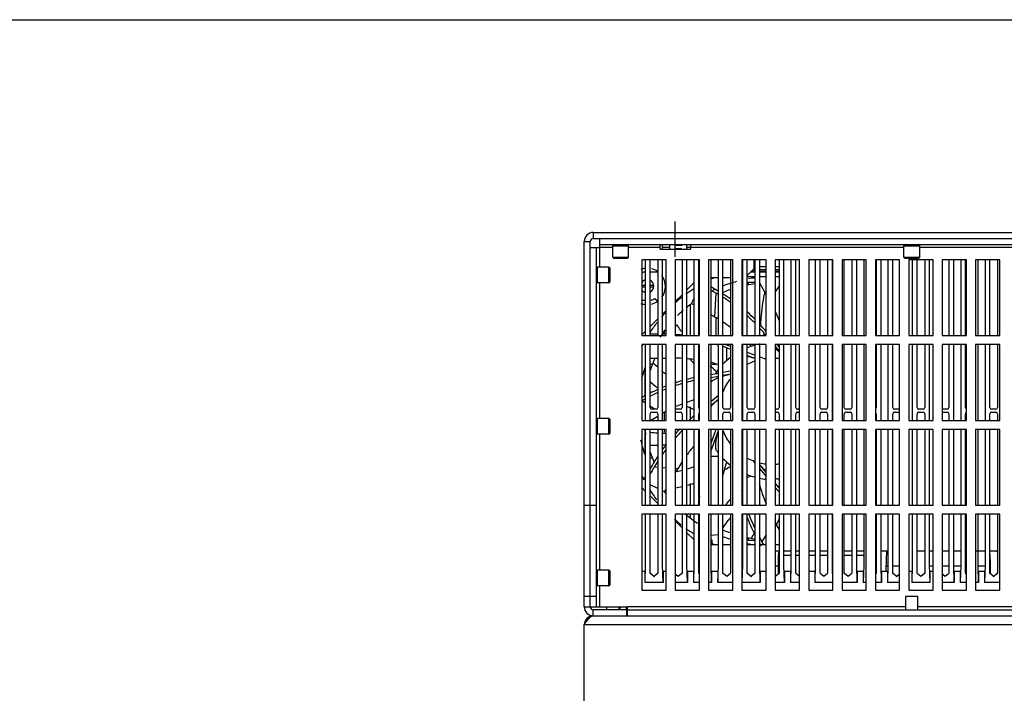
# Model space of a CAD drawing. Header units: millimetres. Extents: x 0 to 2550, y 0 to 1800.
# Tile 19 of 29: x 638 to 962, y 1578 to 1800. Entities that reach past the tile are written whole.
import ezdxf

# ---------------------------------------------------------------- set-up
doc = ezdxf.new("R2010")
doc.units = ezdxf.units.MM
doc.header["$LTSCALE"] = 140.25
doc.linetypes.add('CENTER', pattern=[0.6, 0.375, -0.075, 0.075, -0.075])
doc.layers.get('0').update_dxf_attribs({"linetype": 'CONTINUOUS'})
doc.layers.add('DEFAULT_1', color=7, linetype='CENTER')

msp = doc.modelspace()

# ---------------------------------------------------------------- linework, layer by layer
at = {"color": 7, "linetype": 'CONTINUOUS'}
for p, q in [((0, 1800), (2550, 1800)), ((826.63, 1727.78), (828.63, 1727.78)), ((828.63, 1727.78), (828.63, 1724.78)), ((825.63, 1724.78), (825.63, 1726.78)), ((825.63, 1724.78), (828.63, 1724.78)), ((827.63, 1606.28), (827.63, 1724.78)), ((828.63, 1725.78), (1128.63, 1725.78)), ((833.03, 1721.68), (833.03, 1725.38)), ((838.23, 1721.68), (838.23, 1725.38)), ((848.63, 1724.28), (848.63, 1725.78)), ((848.63, 1724.28), (858.63, 1724.28)), ((849.38, 1725.58), (849.38, 1724.28)), ((851.88, 1724.28), (851.88, 1725.58)), ((853.38, 1725.78), (853.38, 1725.68)), ((855.68, 1725.48), (853.58, 1725.48)), ((853.88, 1724.48), (855.38, 1724.48)), ((855.88, 1725.78), (855.88, 1725.68)), ((857.38, 1725.58), (857.38, 1724.28)), ((858.63, 1725.78), (858.63, 1724.28)), ((929.03, 1721.68), (929.03, 1725.38)), ((934.23, 1721.68), (934.23, 1725.38)), ((833.43, 1721.28), (837.83, 1721.28)), ((842.63, 1720.78), (842.63, 1695.78)), ((850.63, 1720.78), (842.63, 1720.78)), ((843.88, 1695.78), (843.88, 1720.78)), ((845.38, 1695.78), (845.38, 1720.78)), ((847.88, 1720.78), (847.88, 1695.78)), ((849.38, 1720.78), (849.38, 1695.78)), ((850.63, 1695.78), (850.63, 1720.78)), ((853.63, 1720.78), (853.63, 1695.78)), ((861.63, 1720.78), (853.63, 1720.78)), ((855.88, 1720.78), (855.88, 1695.78)), ((857.38, 1720.78), (857.38, 1695.78)), ((859.88, 1695.78), (859.88, 1720.78)), ((861.38, 1695.78), (861.38, 1720.78)), ((861.63, 1695.78), (861.63, 1720.78)), ((864.63, 1720.78), (864.63, 1695.78)), ((872.63, 1720.78), (864.63, 1720.78)), ((865.38, 1720.78), (865.38, 1695.78)), ((867.88, 1695.78), (867.88, 1720.78)), ((869.38, 1695.78), (869.38, 1720.78)), ((871.88, 1720.78), (871.88, 1695.78)), ((872.63, 1695.78), (872.63, 1720.78)), ((875.63, 1720.78), (875.63, 1695.78)), ((883.63, 1720.78), (875.63, 1720.78)), ((875.88, 1695.78), (875.88, 1720.78)), ((877.38, 1695.78), (877.38, 1720.78)), ((879.88, 1720.78), (879.88, 1695.78)), ((881.38, 1720.78), (881.38, 1695.78)), ((883.63, 1695.78), (883.63, 1720.78)), ((886.63, 1720.78), (886.63, 1695.78)), ((894.63, 1720.78), (886.63, 1720.78)), ((887.88, 1720.78), (887.88, 1695.78)), ((889.38, 1720.78), (889.38, 1695.78)), ((891.88, 1695.78), (891.88, 1720.78)), ((893.38, 1695.78), (893.38, 1720.78)), ((894.63, 1695.78), (894.63, 1720.78)), ((897.63, 1720.78), (897.63, 1695.78)), ((905.63, 1720.78), (897.63, 1720.78)), ((899.88, 1695.78), (899.88, 1720.78)), ((901.38, 1695.78), (901.38, 1720.78)), ((903.88, 1720.78), (903.88, 1695.78)), ((905.38, 1720.78), (905.38, 1695.78)), ((905.63, 1695.78), (905.63, 1720.78)), ((908.63, 1720.78), (908.63, 1695.78)), ((916.63, 1720.78), (908.63, 1720.78)), ((909.38, 1695.78), (909.38, 1720.78)), ((911.88, 1720.78), (911.88, 1695.78)), ((913.38, 1720.78), (913.38, 1695.78)), ((915.88, 1695.78), (915.88, 1720.78)), ((916.63, 1695.78), (916.63, 1720.78)), ((919.63, 1720.78), (919.63, 1695.78)), ((927.63, 1720.78), (919.63, 1720.78)), ((919.88, 1720.78), (919.88, 1695.78)), ((921.38, 1720.78), (921.38, 1695.78)), ((923.88, 1695.78), (923.88, 1720.78)), ((925.38, 1695.78), (925.38, 1720.78)), ((927.63, 1695.78), (927.63, 1720.78)), ((929.43, 1721.28), (933.83, 1721.28)), ((930.63, 1720.78), (930.63, 1695.78)), ((938.63, 1720.78), (930.63, 1720.78)), ((931.88, 1695.78), (931.88, 1720.78)), ((933.38, 1695.78), (933.38, 1720.78)), ((935.88, 1720.78), (935.88, 1695.78)), ((937.38, 1720.78), (937.38, 1695.78)), ((938.63, 1695.78), (938.63, 1720.78)), ((941.63, 1720.78), (941.63, 1695.78)), ((949.63, 1720.78), (941.63, 1720.78)), ((943.88, 1720.78), (943.88, 1695.78)), ((945.38, 1720.78), (945.38, 1695.78)), ((947.88, 1695.78), (947.88, 1720.78)), ((949.38, 1695.78), (949.38, 1720.78)), ((949.63, 1695.78), (949.63, 1720.78)), ((952.63, 1720.78), (952.63, 1695.78)), ((960.63, 1720.78), (952.63, 1720.78)), ((953.38, 1720.78), (953.38, 1695.78)), ((955.88, 1695.78), (955.88, 1720.78)), ((957.38, 1695.78), (957.38, 1720.78)), ((959.88, 1720.78), (959.88, 1695.78)), ((960.63, 1695.78), (960.63, 1720.78)), ((831.73, 1718.38), (828.03, 1718.38)), ((832.13, 1713.58), (832.13, 1717.98)), ((879.88, 1718.58), (879.63, 1718.58)), ((881.38, 1718.58), (883.63, 1718.58)), ((886.63, 1718.58), (887.88, 1718.58)), ((845.38, 1716.78), (847.73, 1716.78)), ((861.43, 1714.78), (861.63, 1714.78)), ((879.88, 1715.18), (877.38, 1715.18)), ((878.53, 1716.78), (879.88, 1716.78)), ((878.73, 1716.98), (879.88, 1716.98)), ((879.38, 1716.78), (879.38, 1716.98)), ((881.38, 1716.98), (883.63, 1716.98)), ((881.38, 1716.78), (883.63, 1716.78)), ((883.63, 1715.18), (881.38, 1715.18)), ((881.69, 1716.78), (881.69, 1716.98)), ((886.63, 1716.98), (887.88, 1716.98)), ((886.63, 1716.78), (887.88, 1716.78)), ((887.88, 1715.18), (886.63, 1715.18)), ((831.73, 1713.18), (828.03, 1713.18)), ((842.63, 1712.38), (843.53, 1712.38)), ((843.53, 1711.68), (842.63, 1711.68)), ((845.38, 1712.38), (846.42, 1712.38)), ((846.42, 1711.68), (845.38, 1711.68)), ((861.38, 1711.11), (861.63, 1711.62)), ((867.6, 1710.52), (865.38, 1711.8)), ((867.13, 1710.79), (867.13, 1711.09)), ((877.63, 1713.28), (877.63, 1712.46)), ((879.88, 1713.28), (877.63, 1713.28)), ((881.38, 1713.14), (883.63, 1709.24)), ((846.96, 1708.04), (847.79, 1707.21)), ((859.04, 1706.34), (859.88, 1708.06)), ((865.38, 1710.76), (867.15, 1709.74)), ((858.63, 1695.78), (858.63, 1705.96)), ((859.04, 1706.34), (859.88, 1705.85)), ((861.38, 1704.99), (861.63, 1704.84)), ((865.38, 1702.68), (866.64, 1701.95)), ((867.13, 1695.78), (867.13, 1701.63)), ((842.63, 1695.78), (850.63, 1695.78)), ((847.88, 1696.18), (845.38, 1696.18)), ((850.15, 1696.18), (849.38, 1696.18)), ((850.13, 1696.18), (850.13, 1697.4)), ((853.63, 1695.78), (861.63, 1695.78)), ((864.63, 1695.78), (872.63, 1695.78)), ((875.63, 1695.78), (883.63, 1695.78)), ((883.11, 1696.35), (883.58, 1695.78)), ((886.63, 1695.78), (894.63, 1695.78)), ((897.63, 1695.78), (905.63, 1695.78)), ((908.63, 1695.78), (916.63, 1695.78)), ((919.63, 1695.78), (927.63, 1695.78)), ((930.63, 1695.78), (938.63, 1695.78)), ((941.63, 1695.78), (949.63, 1695.78)), ((952.63, 1695.78), (960.63, 1695.78)), ((842.63, 1692.78), (842.63, 1667.78)), ((850.63, 1692.78), (842.63, 1692.78)), ((843.88, 1667.78), (843.88, 1692.78)), ((845.38, 1671.98), (845.38, 1692.78)), ((847.88, 1692.78), (847.88, 1671.98)), ((849.38, 1692.78), (849.38, 1667.78)), ((850.63, 1667.78), (850.63, 1692.78)), ((853.63, 1692.78), (853.63, 1667.78)), ((861.63, 1692.78), (853.63, 1692.78)), ((855.88, 1692.78), (855.88, 1671.98)), ((857.38, 1692.78), (857.38, 1667.78)), ((859.88, 1667.78), (859.88, 1692.78)), ((861.38, 1671.98), (861.38, 1692.78)), ((861.63, 1667.78), (861.63, 1692.78)), ((864.63, 1692.78), (864.63, 1667.78)), ((872.63, 1692.78), (864.63, 1692.78)), ((865.38, 1692.78), (865.38, 1667.78)), ((867.88, 1667.78), (867.88, 1692.78)), ((869.38, 1671.98), (869.38, 1692.78)), ((870.67, 1691.66), (871.88, 1691.22)), ((871.88, 1692.18), (870.98, 1692.51)), ((871.88, 1692.78), (871.88, 1671.98)), ((872.63, 1667.78), (872.63, 1692.78)), ((875.63, 1692.78), (875.63, 1667.78)), ((883.63, 1692.78), (875.63, 1692.78)), ((875.88, 1667.78), (875.88, 1692.78)), ((877.38, 1671.98), (877.38, 1692.78)), ((879.88, 1692.78), (879.88, 1671.98)), ((881.38, 1692.78), (881.38, 1667.78)), ((883.63, 1667.78), (883.63, 1692.78)), ((886.63, 1692.78), (886.63, 1667.78)), ((894.63, 1692.78), (886.63, 1692.78)), ((886.63, 1692.15), (887.88, 1690.66)), ((887.88, 1692.06), (887.28, 1692.78)), ((887.88, 1692.78), (887.88, 1671.98)), ((889.38, 1692.78), (889.38, 1667.78)), ((891.88, 1667.78), (891.88, 1692.78)), ((893.38, 1671.98), (893.38, 1692.78)), ((894.63, 1667.78), (894.63, 1692.78)), ((897.63, 1692.78), (897.63, 1667.78)), ((905.63, 1692.78), (897.63, 1692.78)), ((899.88, 1667.78), (899.88, 1692.78)), ((901.38, 1671.98), (901.38, 1692.78)), ((903.88, 1692.78), (903.88, 1671.98)), ((905.38, 1692.78), (905.38, 1667.78)), ((905.63, 1667.78), (905.63, 1692.78)), ((908.63, 1692.78), (908.63, 1667.78)), ((916.63, 1692.78), (908.63, 1692.78)), ((909.38, 1671.98), (909.38, 1692.78)), ((911.88, 1692.78), (911.88, 1671.98)), ((913.38, 1692.78), (913.38, 1667.78)), ((915.88, 1667.78), (915.88, 1692.78)), ((916.63, 1667.78), (916.63, 1692.78)), ((919.63, 1692.78), (919.63, 1667.78)), ((927.63, 1692.78), (919.63, 1692.78)), ((919.88, 1692.78), (919.88, 1671.98)), ((921.38, 1692.78), (921.38, 1667.78)), ((923.88, 1667.78), (923.88, 1692.78)), ((925.38, 1671.98), (925.38, 1692.78)), ((927.63, 1667.78), (927.63, 1692.78)), ((930.63, 1692.78), (930.63, 1667.78)), ((938.63, 1692.78), (930.63, 1692.78)), ((931.88, 1667.78), (931.88, 1692.78)), ((933.38, 1671.98), (933.38, 1692.78)), ((935.88, 1692.78), (935.88, 1671.98)), ((937.38, 1692.78), (937.38, 1667.78)), ((938.63, 1667.78), (938.63, 1692.78)), ((941.63, 1692.78), (941.63, 1667.78)), ((949.63, 1692.78), (941.63, 1692.78)), ((943.88, 1692.78), (943.88, 1671.98)), ((945.38, 1692.78), (945.38, 1667.78)), ((947.88, 1667.78), (947.88, 1692.78)), ((949.38, 1671.98), (949.38, 1692.78)), ((949.63, 1667.78), (949.63, 1692.78)), ((952.63, 1692.78), (952.63, 1667.78)), ((960.63, 1692.78), (952.63, 1692.78)), ((953.38, 1692.78), (953.38, 1667.78)), ((955.88, 1667.78), (955.88, 1692.78)), ((957.38, 1671.98), (957.38, 1692.78)), ((959.88, 1692.78), (959.88, 1671.98)), ((960.63, 1667.78), (960.63, 1692.78)), ((845.38, 1688.28), (847.88, 1688.28)), ((849.38, 1688.28), (850.63, 1688.28)), ((875.88, 1690.72), (875.63, 1690.81)), ((875.63, 1689.85), (875.88, 1689.76)), ((879.88, 1689.26), (877.38, 1690.17)), ((877.38, 1689.22), (879.88, 1688.31)), ((883.09, 1688.1), (881.38, 1688.72)), ((845.38, 1686.28), (846.12, 1686.28)), ((865.38, 1686.28), (867.13, 1686.28)), ((867.13, 1686.28), (867.13, 1686.35)), ((843.63, 1684.28), (843.63, 1675.75)), ((843.88, 1684.28), (843.63, 1684.28)), ((867.88, 1683.29), (865.38, 1682.85)), ((865.38, 1681.94), (867.88, 1682.38)), ((871.88, 1684), (869.38, 1683.56)), ((869.38, 1682.64), (871.88, 1683.08)), ((867.88, 1675.99), (865.38, 1673.89)), ((858.63, 1668.14), (858.63, 1672.22)), ((865.38, 1672.72), (867.88, 1674.82)), ((845.38, 1667.78), (845.38, 1669.98)), ((845.45, 1667.78), (847.88, 1669.19)), ((847.38, 1671.48), (845.88, 1671.48)), ((845.88, 1670.48), (847.38, 1670.48)), ((847.88, 1669.98), (847.88, 1667.78)), ((850.13, 1667.78), (850.13, 1670.42)), ((855.38, 1671.48), (853.88, 1671.48)), ((853.88, 1670.48), (855.38, 1670.48)), ((855.88, 1669.98), (855.88, 1667.78)), ((859.88, 1669.28), (859.49, 1668.95)), ((861.38, 1667.78), (861.38, 1669.98)), ((861.38, 1669.36), (861.63, 1669.57)), ((869.38, 1667.78), (869.38, 1669.98)), ((871.38, 1671.48), (869.88, 1671.48)), ((869.88, 1670.48), (871.38, 1670.48)), ((871.88, 1669.98), (871.88, 1667.78)), ((877.38, 1667.78), (877.38, 1669.98)), ((879.38, 1671.48), (877.88, 1671.48)), ((877.88, 1670.48), (879.38, 1670.48)), ((879.88, 1669.98), (879.88, 1667.78)), ((887.38, 1671.48), (886.63, 1671.48)), ((886.63, 1670.48), (887.38, 1670.48)), ((887.88, 1669.98), (887.88, 1667.78)), ((893.38, 1667.78), (893.38, 1669.98)), ((894.63, 1671.48), (893.88, 1671.48)), ((893.88, 1670.48), (894.63, 1670.48)), ((901.38, 1667.78), (901.38, 1669.98)), ((903.38, 1671.48), (901.88, 1671.48)), ((901.88, 1670.48), (903.38, 1670.48)), ((903.88, 1669.98), (903.88, 1667.78)), ((909.38, 1667.78), (909.38, 1669.98)), ((911.38, 1671.48), (909.88, 1671.48)), ((909.88, 1670.48), (911.38, 1670.48)), ((911.88, 1669.98), (911.88, 1667.78)), ((919.88, 1669.98), (919.88, 1667.78)), ((925.38, 1667.78), (925.38, 1669.98)), ((927.38, 1671.48), (925.88, 1671.48)), ((925.88, 1670.48), (927.38, 1670.48)), ((933.38, 1667.78), (933.38, 1669.98)), ((935.38, 1671.48), (933.88, 1671.48)), ((933.88, 1670.48), (935.38, 1670.48)), ((935.88, 1669.98), (935.88, 1667.78)), ((943.38, 1671.48), (941.88, 1671.48)), ((941.88, 1670.48), (943.38, 1670.48)), ((943.88, 1669.98), (943.88, 1667.78)), ((949.38, 1667.78), (949.38, 1669.98)), ((957.38, 1667.78), (957.38, 1669.98)), ((959.38, 1671.48), (957.88, 1671.48)), ((957.88, 1670.48), (959.38, 1670.48)), ((959.88, 1669.98), (959.88, 1667.78)), ((831.73, 1668.38), (828.03, 1668.38)), ((832.13, 1663.58), (832.13, 1667.98)), ((842.63, 1667.78), (850.63, 1667.78)), ((853.63, 1667.78), (861.63, 1667.78)), ((864.63, 1667.78), (872.63, 1667.78)), ((875.63, 1667.78), (883.63, 1667.78)), ((886.63, 1667.78), (894.63, 1667.78)), ((897.63, 1667.78), (905.63, 1667.78)), ((908.63, 1667.78), (916.63, 1667.78)), ((919.63, 1667.78), (927.63, 1667.78)), ((930.63, 1667.78), (938.63, 1667.78)), ((941.63, 1667.78), (949.63, 1667.78)), ((952.63, 1667.78), (960.63, 1667.78)), ((831.73, 1663.18), (828.03, 1663.18)), ((842.63, 1664.78), (842.63, 1639.78)), ((850.63, 1664.78), (842.63, 1664.78)), ((843.63, 1664.78), (843.63, 1657.28)), ((843.88, 1664.01), (843.72, 1664.03)), ((843.88, 1664.02), (843.72, 1664.03)), ((843.88, 1639.78), (843.88, 1664.78)), ((845.38, 1639.78), (845.38, 1664.78)), ((847.88, 1664.78), (847.88, 1639.78)), ((849.38, 1664.78), (849.38, 1639.78)), ((850.13, 1663.83), (850.13, 1664.78)), ((850.63, 1639.78), (850.63, 1664.78)), ((853.63, 1664.78), (853.63, 1639.78)), ((861.63, 1664.78), (853.63, 1664.78)), ((855.88, 1664.78), (855.88, 1639.78)), ((857.38, 1664.78), (857.38, 1639.78)), ((859.88, 1639.78), (859.88, 1664.78)), ((861.38, 1639.78), (861.38, 1664.78)), ((861.63, 1639.78), (861.63, 1664.78)), ((864.63, 1664.78), (864.63, 1639.78)), ((872.63, 1664.78), (864.63, 1664.78)), ((867.06, 1664.78), (865.38, 1660.17)), ((865.38, 1664.78), (865.38, 1639.78)), ((865.38, 1657.54), (867.88, 1664.41)), ((867.88, 1639.78), (867.88, 1664.78)), ((869.38, 1639.78), (869.38, 1664.78)), ((871.88, 1664.78), (871.88, 1639.78)), ((872.63, 1639.78), (872.63, 1664.78)), ((875.63, 1664.78), (875.63, 1639.78)), ((883.63, 1664.78), (875.63, 1664.78)), ((875.88, 1639.78), (875.88, 1664.78)), ((877.38, 1639.78), (877.38, 1664.78)), ((879.88, 1664.78), (879.88, 1639.78)), ((881.38, 1664.78), (881.38, 1639.78)), ((883.63, 1639.78), (883.63, 1664.78)), ((886.63, 1664.78), (886.63, 1639.78)), ((894.63, 1664.78), (886.63, 1664.78)), ((887.88, 1664.78), (887.88, 1639.78)), ((889.38, 1664.78), (889.38, 1639.78)), ((891.88, 1639.78), (891.88, 1664.78)), ((893.38, 1639.78), (893.38, 1664.78)), ((894.63, 1639.78), (894.63, 1664.78)), ((897.63, 1664.78), (897.63, 1639.78)), ((905.63, 1664.78), (897.63, 1664.78)), ((899.88, 1639.78), (899.88, 1664.78)), ((901.38, 1639.78), (901.38, 1664.78)), ((903.88, 1664.78), (903.88, 1639.78)), ((905.38, 1664.78), (905.38, 1639.78)), ((905.63, 1639.78), (905.63, 1664.78)), ((908.63, 1664.78), (908.63, 1639.78)), ((916.63, 1664.78), (908.63, 1664.78)), ((909.38, 1639.78), (909.38, 1664.78)), ((911.88, 1664.78), (911.88, 1639.78)), ((913.38, 1664.78), (913.38, 1639.78)), ((915.88, 1639.78), (915.88, 1664.78)), ((916.63, 1639.78), (916.63, 1664.78)), ((919.63, 1664.78), (919.63, 1639.78)), ((927.63, 1664.78), (919.63, 1664.78)), ((919.88, 1664.78), (919.88, 1639.78)), ((921.38, 1664.78), (921.38, 1639.78)), ((923.88, 1639.78), (923.88, 1664.78)), ((925.38, 1639.78), (925.38, 1664.78)), ((927.63, 1639.78), (927.63, 1664.78)), ((930.63, 1664.78), (930.63, 1639.78)), ((938.63, 1664.78), (930.63, 1664.78)), ((931.88, 1639.78), (931.88, 1664.78)), ((933.38, 1639.78), (933.38, 1664.78)), ((935.88, 1664.78), (935.88, 1639.78)), ((937.38, 1664.78), (937.38, 1639.78)), ((938.63, 1639.78), (938.63, 1664.78)), ((941.63, 1664.78), (941.63, 1639.78)), ((949.63, 1664.78), (941.63, 1664.78)), ((943.88, 1664.78), (943.88, 1639.78)), ((945.38, 1664.78), (945.38, 1639.78)), ((947.88, 1639.78), (947.88, 1664.78)), ((949.38, 1639.78), (949.38, 1664.78)), ((949.63, 1639.78), (949.63, 1664.78)), ((952.63, 1664.78), (952.63, 1639.78)), ((960.63, 1664.78), (952.63, 1664.78)), ((953.38, 1664.78), (953.38, 1639.78)), ((955.88, 1639.78), (955.88, 1664.78)), ((957.38, 1639.78), (957.38, 1664.78)), ((959.88, 1664.78), (959.88, 1639.78)), ((960.63, 1639.78), (960.63, 1664.78)), ((843.63, 1657.28), (843.88, 1657.28)), ((846.13, 1655.28), (845.38, 1655.28)), ((845.9, 1652.75), (845.38, 1651.86)), ((879.18, 1654.52), (879.88, 1653.68)), ((883.63, 1650.61), (881.38, 1653.29)), ((843.88, 1649.26), (843.27, 1648.21)), ((845.38, 1650.06), (846.68, 1652.3)), ((853.63, 1650.35), (854.46, 1651.79)), ((881.38, 1651.89), (883.63, 1649.21)), ((843.78, 1647.28), (843.88, 1647.46)), ((843.88, 1647.23), (843.78, 1647.28)), ((847.88, 1645.27), (845.38, 1646.49)), ((858.63, 1639.78), (858.63, 1646.95)), ((887.88, 1645.54), (886.63, 1647.03)), ((850.08, 1644.19), (849.38, 1644.53)), ((850.08, 1644.19), (850.63, 1645.15)), ((850.13, 1644.13), (850.13, 1644.29)), ((886.63, 1645.63), (887.46, 1644.64)), ((823.63, 1639.78), (827.63, 1639.78)), ((842.63, 1639.78), (850.63, 1639.78)), ((853.63, 1639.78), (861.63, 1639.78)), ((864.63, 1639.78), (872.63, 1639.78)), ((875.63, 1639.78), (883.63, 1639.78)), ((886.63, 1639.78), (894.63, 1639.78)), ((897.63, 1639.78), (905.63, 1639.78)), ((908.63, 1639.78), (916.63, 1639.78)), ((919.63, 1639.78), (927.63, 1639.78)), ((930.63, 1639.78), (938.63, 1639.78)), ((941.63, 1639.78), (949.63, 1639.78)), ((952.63, 1639.78), (960.63, 1639.78)), ((842.63, 1636.78), (842.63, 1611.78)), ((850.63, 1636.78), (842.63, 1636.78)), ((843.88, 1620.01), (843.88, 1636.78)), ((845.38, 1617.51), (845.38, 1636.78)), ((847.88, 1636.78), (847.88, 1617.51)), ((849.38, 1636.78), (849.38, 1620.01)), ((850.63, 1611.78), (850.63, 1636.78)), ((853.63, 1636.78), (853.63, 1611.78)), ((861.63, 1636.78), (853.63, 1636.78)), ((855.88, 1636.78), (855.88, 1617.51)), ((857.38, 1636.78), (857.38, 1620.01)), ((858.63, 1635.59), (858.63, 1636.78)), ((859.88, 1620.01), (859.88, 1636.78)), ((861.38, 1617.51), (861.38, 1636.78)), ((861.63, 1611.78), (861.63, 1636.78)), ((864.63, 1636.78), (864.63, 1611.78)), ((872.63, 1636.78), (864.63, 1636.78)), ((865.38, 1636.78), (865.38, 1620.01)), ((867.88, 1620.01), (867.88, 1636.78)), ((869.38, 1617.51), (869.38, 1636.78)), ((871.88, 1636.78), (871.88, 1617.51)), ((872.63, 1611.78), (872.63, 1636.78)), ((875.63, 1636.78), (875.63, 1611.78)), ((883.63, 1636.78), (875.63, 1636.78)), ((875.88, 1620.01), (875.88, 1636.78)), ((877.38, 1617.51), (877.38, 1636.78)), ((879.88, 1636.78), (879.88, 1617.51)), ((881.38, 1636.78), (881.38, 1620.01)), ((883.63, 1611.78), (883.63, 1636.78)), ((886.63, 1636.78), (886.63, 1611.78)), ((894.63, 1636.78), (886.63, 1636.78)), ((887.88, 1636.78), (887.88, 1617.51)), ((889.38, 1636.78), (889.38, 1620.01)), ((891.88, 1620.01), (891.88, 1636.78)), ((893.38, 1617.51), (893.38, 1636.78)), ((894.63, 1611.78), (894.63, 1636.78)), ((897.63, 1636.78), (897.63, 1611.78)), ((905.63, 1636.78), (897.63, 1636.78)), ((899.88, 1620.01), (899.88, 1636.78)), ((901.38, 1617.51), (901.38, 1636.78)), ((903.88, 1636.78), (903.88, 1617.51)), ((905.38, 1636.78), (905.38, 1620.01)), ((905.63, 1611.78), (905.63, 1636.78)), ((908.63, 1636.78), (908.63, 1611.78)), ((916.63, 1636.78), (908.63, 1636.78)), ((909.38, 1617.51), (909.38, 1636.78)), ((911.88, 1636.78), (911.88, 1617.51)), ((913.38, 1636.78), (913.38, 1620.01)), ((915.88, 1620.01), (915.88, 1636.78)), ((916.63, 1611.78), (916.63, 1636.78)), ((919.63, 1636.78), (919.63, 1611.78)), ((927.63, 1636.78), (919.63, 1636.78)), ((919.88, 1636.78), (919.88, 1617.51)), ((921.38, 1636.78), (921.38, 1620.01)), ((923.88, 1620.01), (923.88, 1636.78)), ((925.38, 1617.51), (925.38, 1636.78)), ((927.63, 1611.78), (927.63, 1636.78)), ((930.63, 1636.78), (930.63, 1611.78)), ((938.63, 1636.78), (930.63, 1636.78)), ((931.88, 1620.01), (931.88, 1636.78)), ((933.38, 1617.51), (933.38, 1636.78)), ((935.88, 1636.78), (935.88, 1617.51)), ((937.38, 1636.78), (937.38, 1620.01)), ((938.63, 1611.78), (938.63, 1636.78)), ((941.63, 1636.78), (941.63, 1611.78)), ((949.63, 1636.78), (941.63, 1636.78)), ((943.88, 1636.78), (943.88, 1617.51)), ((945.38, 1636.78), (945.38, 1620.01)), ((947.88, 1620.01), (947.88, 1636.78)), ((949.38, 1617.51), (949.38, 1636.78)), ((949.63, 1611.78), (949.63, 1636.78)), ((952.63, 1636.78), (952.63, 1611.78)), ((960.63, 1636.78), (952.63, 1636.78)), ((953.38, 1636.78), (953.38, 1620.01)), ((955.88, 1620.01), (955.88, 1636.78)), ((957.38, 1617.51), (957.38, 1636.78)), ((959.88, 1636.78), (959.88, 1617.51)), ((960.63, 1611.78), (960.63, 1636.78)), ((887.88, 1631.89), (886.63, 1634.06)), ((867.88, 1629.96), (865.38, 1629.79)), ((861.63, 1629.54), (861.38, 1629.52)), ((861.63, 1628.28), (861.38, 1628.28)), ((865.76, 1628.28), (865.38, 1628.28)), ((865.76, 1626.68), (865.76, 1628.28)), ((877.63, 1629.12), (877.63, 1628.28)), ((877.63, 1628.28), (879.88, 1628.28)), ((881.38, 1627.35), (881.77, 1626.68)), ((882.81, 1626.68), (882.16, 1627.8)), ((886.63, 1624.78), (887.88, 1624.78)), ((887.6, 1623.28), (887.6, 1617.04)), ((887.6, 1623.28), (887.88, 1623.28)), ((889.38, 1624.78), (891.88, 1624.78)), ((889.38, 1623.28), (891.88, 1623.28)), ((893.38, 1624.78), (894.63, 1624.78)), ((893.38, 1623.28), (894.63, 1623.28)), ((897.63, 1624.78), (899.88, 1624.78)), ((897.63, 1623.28), (899.88, 1623.28)), ((901.38, 1624.78), (903.88, 1624.78)), ((901.38, 1623.28), (903.88, 1623.28)), ((909.38, 1624.78), (911.88, 1624.78)), ((909.38, 1623.28), (911.88, 1623.28)), ((913.38, 1624.78), (915.88, 1624.78)), ((913.38, 1623.28), (915.88, 1623.28)), ((919.63, 1624.78), (919.88, 1624.78)), ((919.63, 1623.28), (919.88, 1623.28)), ((921.38, 1624.78), (923.88, 1624.78)), ((933.38, 1624.78), (935.88, 1624.78)), ((937.38, 1624.78), (938.63, 1624.78)), ((941.63, 1624.78), (943.88, 1624.78)), ((945.38, 1624.78), (947.88, 1624.78)), ((952.63, 1624.78), (955.88, 1624.78)), ((957.37, 1624.78), (959.88, 1624.78)), ((843.73, 1614.28), (843.88, 1620.01)), ((849.38, 1620.01), (849.53, 1614.28)), ((857.38, 1620.01), (857.53, 1614.28)), ((859.73, 1614.28), (859.88, 1620.01)), ((865.38, 1620.01), (865.53, 1614.28)), ((867.73, 1614.28), (867.88, 1620.01)), ((875.73, 1614.28), (875.88, 1620.01)), ((881.38, 1620.01), (881.53, 1614.28)), ((889.38, 1620.01), (889.53, 1614.28)), ((891.73, 1614.28), (891.88, 1620.01)), ((899.73, 1614.28), (899.88, 1620.01)), ((905.38, 1620.01), (905.53, 1614.28)), ((913.38, 1620.01), (913.53, 1614.28)), ((915.73, 1614.28), (915.88, 1620.01)), ((921.38, 1620.01), (921.53, 1614.28)), ((923.73, 1614.28), (923.88, 1620.01)), ((931.73, 1614.28), (931.88, 1620.01)), ((937.38, 1620.01), (937.53, 1614.28)), ((945.38, 1620.01), (945.53, 1614.28)), ((947.73, 1614.28), (947.88, 1620.01)), ((953.38, 1620.01), (953.53, 1614.28)), ((955.73, 1614.28), (955.88, 1620.01)), ((831.73, 1618.38), (828.03, 1618.38)), ((832.13, 1613.58), (832.13, 1617.98)), ((842.63, 1617.98), (843.63, 1617.98)), ((843.63, 1617.98), (843.63, 1614.28)), ((845.56, 1617.13), (845.38, 1617.51)), ((846.5, 1616.33), (845.56, 1617.13)), ((847.71, 1617.13), (846.76, 1616.33)), ((847.88, 1617.51), (847.71, 1617.13)), ((849.63, 1617.98), (849.63, 1614.28)), ((849.63, 1617.98), (850.63, 1617.98)), ((854.5, 1616.33), (853.63, 1617.07)), ((855.71, 1617.13), (854.76, 1616.33)), ((855.88, 1617.51), (855.71, 1617.13)), ((857.63, 1617.98), (857.63, 1614.28)), ((857.63, 1617.98), (859.63, 1617.98)), ((859.63, 1617.98), (859.63, 1614.28)), ((861.56, 1617.13), (861.38, 1617.51)), ((861.63, 1617.07), (861.56, 1617.13)), ((865.63, 1617.98), (865.63, 1614.28)), ((865.63, 1617.98), (867.63, 1617.98)), ((867.63, 1617.98), (867.63, 1614.28)), ((869.56, 1617.13), (869.38, 1617.51)), ((870.5, 1616.33), (869.56, 1617.13)), ((871.71, 1617.13), (870.76, 1616.33)), ((871.88, 1617.51), (871.71, 1617.13)), ((877.56, 1617.13), (877.38, 1617.51)), ((878.5, 1616.33), (877.56, 1617.13)), ((879.71, 1617.13), (878.76, 1616.33)), ((879.88, 1617.51), (879.71, 1617.13)), ((881.63, 1617.98), (881.63, 1614.28)), ((881.63, 1617.98), (883.63, 1617.98)), ((886.63, 1619.78), (887.6, 1619.78)), ((887.71, 1617.13), (886.76, 1616.33)), ((887.88, 1617.51), (887.71, 1617.13)), ((889.63, 1617.98), (889.63, 1614.28)), ((889.63, 1617.98), (891.63, 1617.98)), ((891.63, 1617.98), (891.63, 1614.28)), ((893.56, 1617.13), (893.38, 1617.51)), ((894.5, 1616.33), (893.56, 1617.13)), ((897.63, 1617.98), (899.63, 1617.98)), ((899.63, 1617.98), (899.63, 1614.28)), ((901.56, 1617.13), (901.38, 1617.51)), ((902.5, 1616.33), (901.56, 1617.13)), ((903.71, 1617.13), (902.76, 1616.33)), ((903.88, 1617.51), (903.71, 1617.13)), ((909.56, 1617.13), (909.38, 1617.51)), ((910.5, 1616.33), (909.56, 1617.13)), ((911.71, 1617.13), (910.76, 1616.33)), ((911.88, 1617.51), (911.71, 1617.13)), ((913.63, 1617.98), (913.63, 1614.28)), ((913.63, 1617.98), (915.63, 1617.98)), ((915.63, 1617.98), (915.63, 1614.28)), ((919.71, 1617.13), (919.63, 1617.07)), ((919.88, 1617.51), (919.71, 1617.13)), ((921.63, 1617.98), (921.63, 1614.28)), ((921.63, 1617.98), (923.63, 1617.98)), ((923.11, 1619.78), (923.11, 1617.98)), ((923.11, 1619.78), (923.88, 1619.78)), ((923.63, 1617.98), (923.63, 1614.28)), ((925.38, 1619.78), (927.63, 1619.78)), ((925.56, 1617.13), (925.38, 1617.51)), ((926.5, 1616.33), (925.56, 1617.13)), ((927.63, 1617.07), (926.76, 1616.33)), ((930.63, 1617.98), (931.63, 1617.98)), ((931.63, 1617.98), (931.63, 1614.28)), ((933.56, 1617.13), (933.38, 1617.51)), ((934.5, 1616.33), (933.56, 1617.13)), ((935.71, 1617.13), (934.76, 1616.33)), ((935.88, 1617.51), (935.71, 1617.13)), ((937.39, 1619.78), (938.63, 1619.78)), ((937.63, 1617.98), (937.63, 1614.28)), ((937.63, 1617.98), (938.63, 1617.98)), ((941.63, 1619.78), (943.88, 1619.78)), ((942.5, 1616.33), (941.63, 1617.07)), ((943.71, 1617.13), (942.76, 1616.33)), ((943.88, 1617.51), (943.71, 1617.13)), ((945.39, 1619.78), (947.88, 1619.78)), ((945.63, 1617.98), (945.63, 1614.28)), ((945.63, 1617.98), (947.63, 1617.98)), ((947.63, 1617.98), (947.63, 1614.28)), ((949.38, 1619.78), (949.63, 1619.78)), ((949.56, 1617.13), (949.38, 1617.51)), ((949.63, 1617.07), (949.56, 1617.13)), ((953.39, 1619.78), (955.88, 1619.78)), ((953.63, 1617.98), (953.63, 1614.28)), ((953.63, 1617.98), (955.63, 1617.98)), ((955.63, 1617.98), (955.63, 1614.28)), ((957.38, 1619.78), (957.62, 1619.78)), ((957.56, 1617.13), (957.38, 1617.51)), ((958.5, 1616.33), (957.56, 1617.13)), ((957.62, 1617.13), (957.62, 1619.78)), ((959.71, 1617.13), (958.76, 1616.33)), ((959.88, 1617.51), (959.71, 1617.13)), ((849.63, 1614.28), (843.63, 1614.28)), ((857.63, 1614.28), (853.63, 1614.28)), ((861.63, 1614.28), (859.63, 1614.28)), ((865.63, 1614.28), (864.63, 1614.28)), ((872.63, 1614.28), (867.63, 1614.28)), ((881.63, 1614.28), (875.63, 1614.28)), ((889.63, 1614.28), (886.63, 1614.28)), ((894.63, 1614.28), (891.63, 1614.28)), ((905.63, 1614.28), (899.63, 1614.28)), ((913.63, 1614.28), (908.63, 1614.28)), ((916.63, 1614.28), (915.63, 1614.28)), ((921.63, 1614.28), (919.63, 1614.28)), ((927.63, 1614.28), (923.63, 1614.28)), ((937.63, 1614.28), (931.63, 1614.28)), ((945.63, 1614.28), (941.63, 1614.28)), ((949.63, 1614.28), (947.63, 1614.28)), ((953.63, 1614.28), (952.63, 1614.28)), ((960.63, 1614.28), (955.63, 1614.28)), ((831.73, 1613.18), (828.03, 1613.18)), ((842.63, 1611.78), (850.63, 1611.78)), ((853.63, 1611.78), (861.63, 1611.78)), ((864.63, 1611.78), (872.63, 1611.78)), ((875.63, 1611.78), (883.63, 1611.78)), ((886.63, 1611.78), (894.63, 1611.78)), ((897.63, 1611.78), (905.63, 1611.78)), ((908.63, 1611.78), (916.63, 1611.78)), ((919.63, 1611.78), (927.63, 1611.78)), ((930.63, 1611.78), (938.63, 1611.78)), ((941.63, 1611.78), (949.63, 1611.78)), ((952.63, 1611.78), (960.63, 1611.78)), ((823.63, 1609.78), (827.63, 1609.78)), ((929.63, 1605.28), (929.63, 1609.78)), ((929.63, 1609.78), (933.63, 1609.78)), ((933.63, 1605.28), (933.63, 1609.78)), ((825.63, 1606.28), (837.93, 1606.28)), ((837.63, 1605.28), (826.63, 1605.28)), ((831.13, 1605.28), (831.13, 1606.28)), ((835.13, 1605.28), (835.13, 1606.28)), ((837.63, 1603.28), (837.63, 1605.28)), ((837.93, 1603.28), (837.93, 1606.28)), ((837.93, 1605.28), (1119.33, 1605.28))]:
    msp.add_line(p, q, dxfattribs=at)
at = {"color": 9, "linetype": 'CONTINUOUS'}
for p, q in [((826.63, 1729.78), (826.63, 1727.78)), ((823.63, 1726.78), (825.63, 1726.78)), ((828.63, 1724.78), (828.63, 1718.38)), ((833.03, 1724.78), (828.63, 1724.78)), ((833.03, 1725.38), (838.23, 1725.38)), ((848.63, 1724.78), (838.23, 1724.78)), ((851.88, 1724.78), (849.38, 1724.78)), ((929.03, 1724.78), (857.38, 1724.78)), ((929.03, 1725.38), (934.23, 1725.38)), ((1023.03, 1724.78), (934.23, 1724.78)), ((833.03, 1721.68), (838.23, 1721.68)), ((929.03, 1721.68), (934.23, 1721.68)), ((828.03, 1713.18), (828.03, 1718.38)), ((831.73, 1713.18), (831.73, 1718.38)), ((879.33, 1717.58), (879.88, 1717.58)), ((881.38, 1717.58), (883.63, 1717.58)), ((886.63, 1717.58), (887.88, 1717.58)), ((828.63, 1713.18), (828.63, 1668.38)), ((886.63, 1710.06), (887.88, 1711.93)), ((866.64, 1701.95), (867.15, 1709.74)), ((882.79, 1695.78), (883.11, 1696.35)), ((870.69, 1687.6), (870.67, 1691.66)), ((843.88, 1673.43), (842.65, 1674.25)), ((846.8, 1671.48), (845.38, 1672.43)), ((828.03, 1663.18), (828.03, 1668.38)), ((831.73, 1663.18), (831.73, 1668.38)), ((828.63, 1663.18), (828.63, 1618.38)), ((867.88, 1655.83), (865.38, 1655.82)), ((847.88, 1652.22), (846.68, 1652.3)), ((850.63, 1652.04), (849.38, 1652.12)), ((854.46, 1651.79), (853.63, 1651.84)), ((878.54, 1649.43), (877.38, 1648.76)), ((875.88, 1647.88), (875.63, 1647.73)), ((861.63, 1635.54), (861.38, 1635.42)), ((883.63, 1630.01), (882.16, 1627.8)), ((828.03, 1613.18), (828.03, 1618.38)), ((831.73, 1613.18), (831.73, 1618.38)), ((828.63, 1613.18), (828.63, 1606.28)), ((823.63, 1606.28), (825.63, 1606.28)), ((826.63, 1603.28), (826.63, 1605.28)), ((929.63, 1606.28), (837.93, 1606.28)), ((1023.63, 1606.28), (933.63, 1606.28)), ((1133.63, 1600.28), (823.63, 1600.28))]:
    msp.add_line(p, q, dxfattribs=at)
at = {"color": 3, "linetype": 'CONTINUOUS'}
for p, q in [((826.63, 1729.78), (1130.63, 1729.78)), ((828.63, 1727.78), (1128.63, 1727.78)), ((823.63, 1606.28), (823.63, 1726.78)), ((825.63, 1606.28), (825.63, 1724.78)), ((879.63, 1717.88), (879.63, 1720.78)), ((879.88, 1720.58), (879.63, 1720.58)), ((877.38, 1715.63), (879.63, 1717.88)), ((861.53, 1714.88), (861.38, 1714.73)), ((861.53, 1714.88), (861.63, 1714.88)), ((865.38, 1714.88), (867.88, 1714.88)), ((869.38, 1714.88), (871.88, 1714.88)), ((875.63, 1714.88), (875.88, 1714.88)), ((859.88, 1713.23), (857.38, 1710.73)), ((855.88, 1709.23), (853.63, 1706.98)), ((847.88, 1701.23), (845.38, 1698.73)), ((850.63, 1703.98), (849.38, 1702.73)), ((843.88, 1697.23), (842.63, 1695.98)), ((842.63, 1645.58), (843.88, 1644.33)), ((845.38, 1642.83), (847.88, 1640.33)), ((853.63, 1634.58), (855.88, 1632.33)), ((857.38, 1630.83), (859.88, 1628.33)), ((861.38, 1626.83), (861.53, 1626.68)), ((861.63, 1626.68), (861.53, 1626.68)), ((867.88, 1626.68), (865.38, 1626.68)), ((871.88, 1626.68), (869.38, 1626.68)), ((875.88, 1626.68), (875.63, 1626.68)), ((879.88, 1626.68), (877.38, 1626.68)), ((883.63, 1626.68), (881.38, 1626.68)), ((887.88, 1626.68), (886.63, 1626.68)), ((826.63, 1603.28), (1130.63, 1603.28)), ((823.63, 1364.78), (823.63, 1600.28))]:
    msp.add_line(p, q, dxfattribs=at)
for centre, radius, start, end in [((826.63, 1726.78), 3, 90, 180), ((844.38, 1711.98), 6, 97.5364, 110.3709), ((844.38, 1711.98), 6, 55.0028, 75.9356), ((844.38, 1711.98), 6, 323.6579, 36.3421), ((844.38, 1711.98), 6, 249.6291, 262.4636), ((844.38, 1711.98), 6, 284.0644, 304.9972), ((826.63, 1606.28), 3, 180, 270), ((834.63, 1606.28), 3, 341.7774, 360), ((826.63, 1600.28), 3, 90, 180)]:
    msp.add_arc(centre, radius, start, end, dxfattribs=at)
at = {"color": 7, "linetype": 'CONTINUOUS'}
for centre, radius, start, end in [((826.63, 1726.78), 1, 90, 180), ((833.43, 1725.38), 0.4, 90, 180), ((837.83, 1725.38), 0.4, 0, 90), ((848.68, 1725.58), 0.7, 0, 18.1467), ((852.58, 1725.58), 0.7, 161.8339, 180), ((853.58, 1725.68), 0.2, 180, 270), ((853.88, 1723.98), 0.5, 90, 141.9396), ((855.38, 1723.98), 0.5, 38.0676, 90), ((855.68, 1725.68), 0.2, 270, 360), ((856.68, 1725.58), 0.7, 0, 18.1467), ((929.43, 1725.38), 0.4, 90, 180), ((933.83, 1725.38), 0.4, 0, 90), ((833.43, 1721.68), 0.4, 180, 270), ((837.83, 1721.68), 0.4, 270, 360), ((929.43, 1721.68), 0.4, 180, 270), ((933.83, 1721.68), 0.4, 270, 360), ((828.03, 1717.98), 0.4, 90, 180), ((831.73, 1717.98), 0.4, 0, 90), ((844.38, 1712.03), 4.75, 96.3811, 112.103), ((844.38, 1712.03), 2.15, 103.5744, 144.9175), ((885.63, 1670.78), 50, 118.6943, 119.0291), ((885.63, 1670.78), 48, 113.1733, 114.9858), ((885.63, 1670.78), 44.4, 97.3429, 100.1017), ((828.03, 1713.58), 0.4, 180, 270), ((831.73, 1713.58), 0.4, 270, 360), ((843.53, 1712.88), 0.5, 270, 314.2976), ((843.53, 1711.18), 0.5, 45.7024, 90), ((844.38, 1712.03), 2.15, 299.2566, 60.7434), ((885.63, 1670.78), 48, 122.6704, 126.3857), ((885.63, 1670.78), 48, 120.0609, 120.4344), ((885.63, 1670.78), 44.4, 115.1821, 116.7975), ((885.63, 1670.78), 44.4, 105.3433, 111.7213), ((885.63, 1670.78), 42.45, 108.9006, 112.5154), ((885.63, 1670.78), 42.45, 103.2805, 103.6394), ((885.63, 1670.78), 42.45, 97.8141, 101.2367), ((844.38, 1712.03), 4.75, 245.572, 260.7638), ((844.38, 1712.03), 2.15, 215.0825, 256.4256), ((844.38, 1712.03), 4.75, 285.9203, 302.8468), ((885.63, 1670.78), 48, 128.617, 131.9701), ((837.15, 1657.78), 60, 59.158, 60), ((837.15, 1657.78), 60.9, 59.6792, 60), ((837.15, 1657.78), 60.9, 55.1699, 57.9851), ((837.15, 1657.78), 60, 54.584, 57.44), ((885.63, 1670.78), 44.4, 126.7936, 129.2165), ((837.15, 1657.78), 60.9, 50.4257, 50.7332), ((885.63, 1670.78), 48, 137.1871, 139.5597), ((885.63, 1670.78), 44.4, 131.4094, 134.6988), ((841.64, 1658.65), 50, 58.2969, 60), ((837.15, 1657.78), 60, 49.7109, 50.0231), ((837.15, 1657.78), 60, 44.5004, 47.8389), ((837.15, 1657.78), 60.9, 45.3781, 48.5806), ((841.47, 1682.27), 50, 21.6381, 25.2922), ((885.63, 1670.78), 48, 142.3988, 147.1398), ((885.63, 1670.78), 42.45, 137.7316, 138.9222), ((841.64, 1658.65), 50, 52.7403, 56.2472), ((837.15, 1657.78), 60.9, 40.2322, 43.3233), ((837.15, 1657.78), 60, 40, 42.4132), ((885.63, 1670.78), 44.4, 142.74, 146.6216), ((850.15, 1635.28), 60.9, 89.5404, 90), ((850.15, 1635.28), 60.9, 84.5891, 86.6972), ((885.63, 1670.78), 48, 152.6437, 153.917), ((850.15, 1635.28), 60, 72.7842, 73.7461), ((850.15, 1635.28), 60, 70, 71.2866), ((850.15, 1635.28), 60.9, 70, 70.913), ((885.63, 1670.78), 22.5, 104.8854, 111.6228), ((841.64, 1658.65), 50, 42.1355, 43.0945), ((885.63, 1670.78), 22.5, 100.2319, 100.9688), ((885.63, 1670.78), 42.45, 155.7917, 161.5175), ((853.6, 1638.28), 50, 87.3752, 89.9624), ((853.6, 1638.28), 50, 82.7747, 85.6547), ((885.63, 1670.78), 22.5, 127.8691, 136.4778), ((885.63, 1670.78), 22.5, 115.8734, 116.5819), ((873.33, 1673.19), 16.28, 81.0597, 81.9179), ((885.63, 1670.78), 44.4, 160.8659, 166.2678), ((853.6, 1638.28), 50, 80.7422, 81.0326), ((907.43, 1730.29), 61.34, 226.4976, 229.297), ((853.6, 1638.28), 50, 73.3904, 76.3556), ((872.65, 1622.29), 60.9, 102.1297, 104.5471), ((872.65, 1622.29), 60.9, 100.433, 100.6757), ((885.63, 1670.78), 22.5, 142.4951, 146.4275), ((879.38, 1717.68), 50.34, 227.402, 230.9976), ((872.65, 1622.29), 60.9, 111.2305, 112.4827), ((872.65, 1622.29), 60.9, 105.9954, 108.2226), ((872.65, 1622.29), 60, 106.2382, 108.5085), ((872.65, 1622.29), 60, 102.3152, 104.7683), ((872.65, 1622.29), 60, 100.5935, 100.8397), ((872.65, 1622.29), 60.9, 118.2262, 119.5462), ((872.65, 1622.29), 60.9, 114.0162, 116.6455), ((872.65, 1622.29), 60, 114.4067, 117.0763), ((872.65, 1622.29), 60, 111.5616, 112.8321), ((872.65, 1622.29), 60, 118.6816, 120), ((845.88, 1671.98), 0.5, 180, 270), ((847.38, 1671.98), 0.5, 270, 360), ((874.14, 1626.62), 50, 111.4507, 114.2229), ((855.38, 1671.98), 0.5, 270, 360), ((878.39, 1716.7), 48.97, 244.4367, 247.672), ((874.14, 1626.62), 50, 106.5903, 109.6065), ((874.14, 1626.62), 50, 104.5136, 104.8105), ((861.88, 1671.98), 0.5, 180, 239.9766), ((869.88, 1671.98), 0.5, 180, 270), ((871.38, 1671.98), 0.5, 270, 360), ((877.88, 1671.98), 0.5, 180, 270), ((879.38, 1671.98), 0.5, 270, 360), ((887.38, 1671.98), 0.5, 270, 360), ((893.88, 1671.98), 0.5, 180, 270), ((901.88, 1671.98), 0.5, 180, 270), ((903.38, 1671.98), 0.5, 270, 360), ((909.88, 1671.98), 0.5, 180, 270), ((911.38, 1671.98), 0.5, 270, 360), ((919.38, 1671.98), 0.5, 300.0106, 360), ((925.88, 1671.98), 0.5, 180, 270), ((933.88, 1671.98), 0.5, 180, 270), ((935.38, 1671.98), 0.5, 270, 360), ((943.38, 1671.98), 0.5, 270, 360), ((949.88, 1671.98), 0.5, 180, 239.9766), ((957.88, 1671.98), 0.5, 180, 270), ((959.38, 1671.98), 0.5, 270, 360), ((845.88, 1669.98), 0.5, 90, 180), ((847.38, 1669.98), 0.5, 0, 90), ((874.14, 1626.62), 50, 118.0798, 119.6915), ((853.88, 1671.98), 0.5, 239.9766, 270), ((853.88, 1669.98), 0.5, 90, 120.0106), ((855.38, 1669.98), 0.5, 0, 90), ((898.64, 1622.3), 60.9, 130, 131.6078), ((861.88, 1669.98), 0.5, 120.0106, 180), ((869.88, 1669.98), 0.5, 90, 180), ((871.38, 1669.98), 0.5, 0, 90), ((877.88, 1669.98), 0.5, 90, 180), ((879.38, 1669.98), 0.5, 0, 90), ((887.38, 1669.98), 0.5, 0, 90), ((893.88, 1669.98), 0.5, 90, 180), ((901.88, 1669.98), 0.5, 90, 180), ((903.38, 1669.98), 0.5, 0, 90), ((909.88, 1669.98), 0.5, 90, 180), ((911.38, 1669.98), 0.5, 0, 90), ((919.38, 1669.98), 0.5, 0, 59.9766), ((925.88, 1669.98), 0.5, 90, 180), ((927.38, 1671.98), 0.5, 270, 300.0106), ((927.38, 1669.98), 0.5, 59.9766, 90), ((933.88, 1669.98), 0.5, 90, 180), ((935.38, 1669.98), 0.5, 0, 90), ((941.88, 1671.98), 0.5, 239.9766, 270), ((941.88, 1669.98), 0.5, 90, 120.0106), ((943.38, 1669.98), 0.5, 0, 90), ((949.88, 1669.98), 0.5, 120.0106, 180), ((957.88, 1669.98), 0.5, 90, 180), ((959.38, 1669.98), 0.5, 0, 90), ((828.03, 1667.98), 0.4, 90, 180), ((831.73, 1667.98), 0.4, 0, 90), ((898.64, 1622.3), 60, 130.2477, 130.6697), ((828.03, 1663.58), 0.4, 180, 270), ((831.73, 1663.58), 0.4, 270, 360), ((885.63, 1670.78), 42.45, 189.1601, 190.3668), ((852.33, 1740.62), 77.08, 264.82, 266.6818), ((852.11, 1736.26), 72.71, 267.8459, 268.8348), ((898.64, 1622.3), 60, 135.5035, 138.6908), ((898.64, 1622.3), 60.9, 135.7203, 137.7021), ((852.1, 1731.99), 68.44, 271.2902, 271.6107), ((885.63, 1670.78), 44.4, 192.1928, 198.8023), ((898.64, 1622.3), 60.9, 142.0983, 144.0268), ((897.77, 1626.79), 50, 139.3176, 143.8798), ((897.77, 1626.79), 50, 136.3434, 136.749), ((885.63, 1670.78), 22.5, 205.5808, 206.6571), ((885.63, 1670.78), 42.45, 198.4891, 203.4002), ((898.64, 1622.3), 60.9, 146.5924, 150), ((898.64, 1622.3), 60, 143.1518, 145.29), ((885.63, 1670.78), 22.5, 215.3714, 217.7435), ((898.64, 1622.3), 60, 147.8967, 150), ((897.77, 1626.79), 50, 147.0094, 150), ((918.14, 1638.75), 50, 162.1355, 167.3351), ((885.63, 1670.78), 22.5, 223.7046, 232.2625), ((844.39, 1695.19), 50.64, 300.4112, 302.9062), ((885.63, 1670.78), 48, 206.258, 208.0571), ((885.63, 1670.78), 44.4, 206.6008, 206.7975), ((885.63, 1670.78), 22.5, 248.392, 255.0954), ((885.63, 1670.78), 48, 209.3146, 209.5236), ((845.12, 1694.88), 50.08, 279.822, 282.4835), ((845.47, 1693.38), 48.54, 284.2966, 287.3523), ((921.14, 1635.3), 60.9, 167.9988, 169.3548), ((845.63, 1692.88), 48.01, 289.1977, 289.4474), ((929.8, 1659.29), 50, 194.191, 202.4361), ((885.63, 1670.78), 22.5, 259.11, 264.8688), ((888.8, 1653.05), 4.88, 243.6923, 245.0799), ((885.63, 1670.78), 22.5, 275.3714, 275.7467), ((885.63, 1670.78), 48, 212.548, 217.5692), ((885.63, 1670.78), 44.4, 216.7936, 217.6785), ((921.14, 1635.3), 60, 172.8398, 175.6894), ((934.12, 1657.8), 60, 192.4833, 193.5188), ((934.12, 1683.79), 60.9, 220, 220.5764), ((934.12, 1657.8), 60.9, 196.0602, 196.9443), ((885.63, 1670.78), 44.4, 229.9464, 236.3557), ((934.12, 1657.8), 60, 200.544, 205.1445), ((885.63, 1670.78), 48, 227.8688, 231.3381), ((934.12, 1657.8), 60.9, 201.0745, 206.8491), ((842.9, 1653.48), 48.56, 335.699, 338.5381), ((885.63, 1670.78), 48, 233.6473, 237.5078), ((885.63, 1670.78), 42.45, 247.5071, 251.1136), ((885.63, 1670.78), 48, 239.6506, 239.9926), ((885.63, 1670.78), 48, 245.5371, 246.7658), ((885.63, 1670.78), 44.4, 248.481, 251.8676), ((885.63, 1670.78), 44.4, 256.9477, 257.2864), ((885.63, 1670.78), 42.45, 256.3754, 256.7317), ((885.63, 1670.78), 44.4, 259.2807, 262.529), ((885.63, 1670.78), 42.45, 258.8303, 262.2151), ((934.12, 1657.8), 60, 208.3368, 210), ((885.63, 1670.78), 44.4, 264.4779, 265.2546), ((828.03, 1617.98), 0.4, 90, 180), ((831.73, 1617.98), 0.4, 0, 90), ((828.03, 1613.58), 0.4, 180, 270), ((831.73, 1613.58), 0.4, 270, 360), ((846.63, 1616.48), 0.2, 229.6358, 310.3642), ((854.63, 1616.48), 0.2, 229.6358, 310.3642), ((870.63, 1616.48), 0.2, 229.6358, 310.3642), ((878.63, 1616.48), 0.2, 229.6358, 310.3642), ((886.63, 1616.48), 0.2, 270, 310.3642), ((894.63, 1616.48), 0.2, 229.6358, 270), ((902.63, 1616.48), 0.2, 229.6358, 310.3642), ((910.63, 1616.48), 0.2, 229.6358, 310.3642), ((926.63, 1616.48), 0.2, 229.6358, 310.3642), ((934.63, 1616.48), 0.2, 229.6358, 310.3642), ((942.63, 1616.48), 0.2, 229.6358, 310.3642), ((958.63, 1616.48), 0.2, 229.6358, 310.3642), ((826.63, 1606.28), 1, 180, 270), ((834.63, 1606.28), 1, 301.7717, 360)]:
    msp.add_arc(centre, radius, start, end, dxfattribs=at)
at = {"color": 9, "linetype": 'CONTINUOUS'}
for centre, radius, start, end in [((962.43, 1694.8), 80.72, 169.1205, 169.5888), ((885.63, 1670.78), 17.5, 96.5629, 98.3576), ((885.63, 1670.78), 17.5, 82.609, 86.7161), ((893.57, 1735.28), 67.7, 225.7377, 227.4507), ((910.34, 1741.63), 74.65, 225.9083, 227.4383), ((909.19, 1740.36), 72.94, 229.0243, 229.2902), ((885.63, 1670.78), 17.5, 124.0477, 125.0167), ((885.63, 1670.78), 17.5, 109.301, 118.2302), ((892.22, 1733.78), 65.68, 229.1323, 230.5543), ((891.19, 1732.46), 64.01, 234.0215, 234.6652), ((885.63, 1670.78), 17.5, 142.1472, 158.2421), ((885.63, 1670.78), 17.5, 201.7123, 218.1977), ((845.08, 1741.86), 82.27, 270.2085, 271.9502), ((845.21, 1738.74), 79.14, 273.0246, 273.9325), ((885.63, 1670.78), 17.5, 235.0591, 236.0462), ((840.89, 1713.53), 63.95, 284.972, 287.2992), ((841, 1713.17), 63.57, 288.7485, 288.9905), ((885.63, 1670.78), 17.5, 241.8226, 248.3576), ((885.63, 1670.78), 17.5, 255.9312, 263.4295), ((885.63, 1670.78), 17.5, 273.2764, 277.3874), ((840.64, 1714.52), 64.97, 282.0045, 283.6058), ((805.11, 1683.14), 81.85, 321.7554, 323.8684), ((806.7, 1681.97), 79.88, 323.8738, 324.7247), ((820.99, 1664.17), 67.69, 328.5948, 330.3238)]:
    msp.add_arc(centre, radius, start, end, dxfattribs=at)
msp.add_open_spline([(881.85, 1698.96), (881.88, 1699.82), (882.1, 1703.32), (882.56, 1706.79), (883.04, 1709.39)], degree=3, knots=[0, 0, 0, 0, 0.247231, 1, 1, 1, 1], dxfattribs=at)
at = {"color": 7, "linetype": 'CONTINUOUS'}
for points, knots in [([(855.74, 1697.01), (855.61, 1697.2), (855.09, 1697.97), (854.59, 1698.75), (854.22, 1699.34)], [0, 0, 0, 0, 0.248438, 1, 1, 1, 1]), ([(886.63, 1691.51), (886.74, 1691.42), (887.16, 1691.06), (887.58, 1690.67), (887.89, 1690.38)], [0, 0, 0, 0, 0.242777, 1, 1, 1, 1]), ([(877.38, 1688.98), (877.59, 1688.93), (878.43, 1688.72), (879.26, 1688.48), (879.88, 1688.28)], [0, 0, 0, 0, 0.244836, 1, 1, 1, 1]), ([(865.88, 1680.89), (866.16, 1681.08), (866.8, 1681.45), (867.48, 1681.74), (867.85, 1681.88)], [0, 0, 0, 0, 0.460286, 1, 1, 1, 1]), ([(869.37, 1682.41), (869.57, 1682.47), (870.4, 1682.71), (871.23, 1682.91), (871.87, 1683.05)], [0, 0, 0, 0, 0.244769, 1, 1, 1, 1]), ([(865.31, 1680.37), (865.34, 1680.41), (865.51, 1680.61), (865.72, 1680.77), (865.88, 1680.89)], [0, 0, 0, 0, 0.219724, 1, 1, 1, 1]), ([(865.32, 1672.26), (865.51, 1672.48), (866.32, 1673.36), (867.19, 1674.18), (867.87, 1674.78)], [0, 0, 0, 0, 0.241821, 1, 1, 1, 1]), ([(867.29, 1657.76), (867.2, 1657.89), (867.06, 1658.23), (866.94, 1659.11), (867.03, 1660.46), (867.35, 1662.26), (867.68, 1663.52), (867.87, 1664.17)], [0, 0, 0, 0, 0.071878, 0.164815, 0.403188, 0.68899, 1, 1, 1, 1]), ([(883.63, 1650.95), (883.44, 1651.13), (882.65, 1651.89), (881.91, 1652.7), (881.37, 1653.32)], [0, 0, 0, 0, 0.244493, 1, 1, 1, 1]), ([(875.89, 1650.6), (875.86, 1650.62), (875.77, 1650.71), (875.69, 1650.81), (875.63, 1650.89)], [0, 0, 0, 0, 0.235613, 1, 1, 1, 1]), ([(887.74, 1648.38), (887.59, 1648.37), (887.24, 1648.42), (886.92, 1648.55), (886.74, 1648.63)], [0, 0, 0, 0, 0.437633, 1, 1, 1, 1]), ([(871.95, 1642.1), (871.8, 1641.9), (871.18, 1641.06), (870.54, 1640.25), (870.05, 1639.64)], [0, 0, 0, 0, 0.248536, 1, 1, 1, 1])]:
    msp.add_open_spline(points, degree=3, knots=knots, dxfattribs=at)
for points in [[(887.82, 1624.78), (887.75, 1624.28), (887.67, 1623.78), (887.6, 1623.28)], [(923.31, 1624.78), (923.24, 1623.12), (923.17, 1621.45), (923.11, 1619.78)], [(957.62, 1619.78), (957.54, 1621.35), (957.46, 1622.91), (957.38, 1624.48)], [(959.6, 1624.78), (959.69, 1624.53), (959.79, 1624.27), (959.88, 1624.01)]]:
    msp.add_open_spline(points, degree=3, dxfattribs=at)
at = {"color": 3, "linetype": 'CONTINUOUS'}
msp.add_open_spline([(823.63, 1600.28), (824.1, 1601.01), (824.79, 1602.21), (826.05, 1603.28), (826.63, 1603.28)], degree=3, knots=[0, 0, 0, 0, 0.59912, 1, 1, 1, 1], dxfattribs=at)
at = {"layer": 'DEFAULT_1', "color": 7, "linetype": 'CENTER'}
msp.add_line((853.63, 1721.69), (853.63, 1733.37), dxfattribs=at)

doc.saveas('drawing.dxf')
